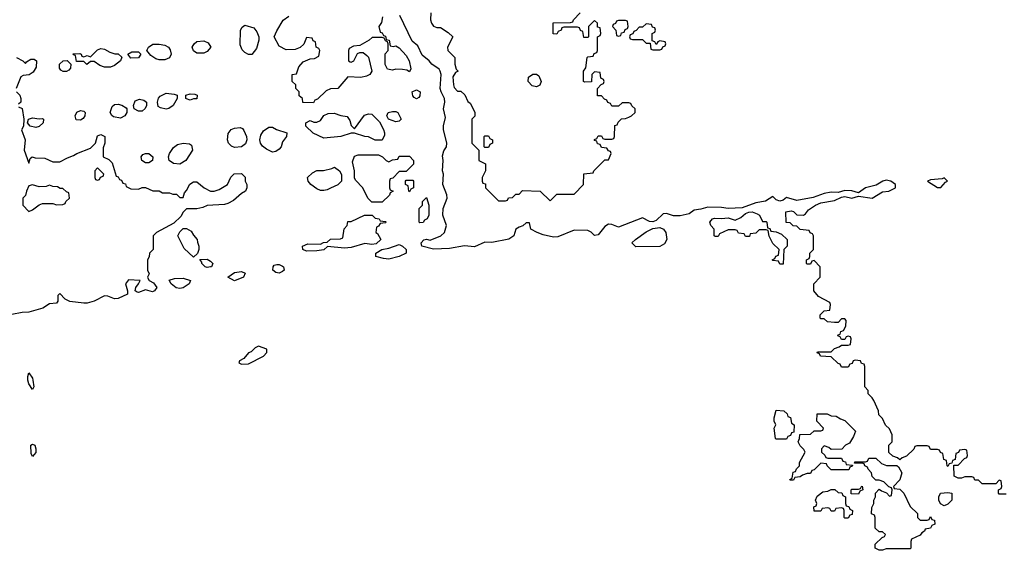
# Model space of a CAD drawing. Header units: inches. Extents: x 2769379 to 2883802, y 684208 to 828654.
# Tile 25 of 256: x 2791376 to 2797120, y 734358 to 737450. Entities that reach past the tile are written whole.
import ezdxf

# ---------------------------------------------------------------- set-up
doc = ezdxf.new("R2010")
doc.units = ezdxf.units.IN
doc.header["$MEASUREMENT"] = 0
doc.layers.add('C7793', color=7, linetype='Continuous')

msp = doc.modelspace()

# ---------------------------------------------------------------- linework, layer by layer
at = {"layer": 'C7793', "color": 2, "elevation": 6}
for points in [[(2797130, 734686), (2797090, 734686), (2797086, 734690), (2797086, 734710), (2797102, 734718), (2797106, 734730), (2797102, 734762), (2797090, 734766), (2797070, 734746), (2796990, 734746), (2796970, 734766), (2796947.3, 734767.3), (2796942, 734782), (2796930, 734786), (2796890, 734786), (2796870, 734778), (2796850, 734778), (2796828, 734790), (2796826, 734854), (2796850, 734854), (2796887.3, 734892.7), (2796902, 734898), (2796906, 734910), (2796902, 734942), (2796890, 734946), (2796858, 734942), (2796852.7, 734927.3), (2796838, 734922), (2796832.7, 734887.3), (2796818, 734882), (2796814, 734866), (2796798, 734862), (2796790, 734846), (2796786, 734850), (2796782, 734882), (2796767.3, 734887.3), (2796762, 734922), (2796747.3, 734927.3), (2796742, 734942), (2796730, 734946), (2796690, 734946), (2796682, 734962), (2796670, 734966), (2796610, 734966), (2796598, 734962), (2796592.7, 734947.3), (2796550, 734906), (2796523.6, 734896.4), (2796510, 734886), (2796496.4, 734896.4), (2796470, 734906), (2796447.3, 734927.3), (2796446, 734970), (2796466, 734990), (2796466, 735030), (2796450, 735066), (2796427.3, 735087.3), (2796410, 735126), (2796387.3, 735147.3), (2796386, 735170), (2796358, 735230), (2796350, 735246), (2796326, 735270), (2796326, 735290), (2796306, 735310), (2796306, 735430), (2796302, 735442), (2796287.3, 735447.3), (2796282, 735462), (2796250, 735466), (2796238, 735462), (2796232.7, 735447.3), (2796218, 735442), (2796210, 735426), (2796170, 735426), (2796162, 735442), (2796150, 735446), (2796110, 735486), (2796048.4, 735488.4), (2796042, 735502), (2796028.4, 735508.4), (2796030, 735514), (2796110, 735514), (2796130, 735534), (2796156.4, 735543.6), (2796170, 735554), (2796210, 735554), (2796222, 735558), (2796226, 735590), (2796222, 735602), (2796210, 735606), (2796198, 735602), (2796190, 735586), (2796170, 735586), (2796162, 735602), (2796148.4, 735608.4), (2796150, 735614), (2796162, 735618), (2796167.3, 735632.7), (2796182, 735638), (2796196.4, 735663.6), (2796198, 735698), (2796190, 735706), (2796170, 735706), (2796150, 735686), (2796130, 735686), (2796088.4, 735688.4), (2796070, 735706), (2796050, 735706), (2796046, 735710), (2796046, 735730), (2796070, 735754), (2796102, 735758), (2796106, 735790), (2796102, 735802), (2796036.4, 735836.4), (2796008, 735870), (2796008.4, 735911.6), (2796046, 735950), (2796046, 736010), (2796010, 736046), (2795998, 736042), (2795990, 736026), (2795970, 736026), (2795966, 736030), (2795966, 736050), (2795982, 736058), (2795986, 736070), (2795986, 736090), (2796006, 736110), (2796006, 736190), (2796002, 736202), (2795987.3, 736207.3), (2795982, 736222), (2795928.4, 736228.4), (2795910, 736246), (2795888.4, 736248.4), (2795870, 736266), (2795847.3, 736267.3), (2795846, 736330), (2795876.9, 736336.9), (2795890, 736332), (2795910, 736312), (2795948.4, 736311.6), (2795960.4, 736319.6), (2795978, 736342), (2796018, 736370), (2796050, 736382.8), (2796130, 736396), (2796170, 736416), (2796190, 736418.8), (2796230, 736411), (2796270, 736421), (2796350, 736410.8), (2796410, 736446), (2796446, 736450), (2796486, 736470), (2796486, 736490), (2796458, 736510), (2796430, 736515.3), (2796410.9, 736509.1), (2796373.4, 736486.6), (2796311, 736470), (2796270, 736442), (2796230, 736453.3), (2796190, 736455.1), (2796150, 736444), (2796110, 736445.2), (2796070, 736437), (2796005.3, 736414.7), (2795910, 736396.3), (2795850, 736413.6), (2795830, 736398), (2795810, 736392), (2795790, 736399.5), (2795770, 736419.3), (2795727, 736393), (2795670, 736382), (2795590, 736354.3), (2795510, 736349.2), (2795470, 736355.1), (2795390, 736357), (2795350, 736345.1), (2795310, 736340.9), (2795282, 736318), (2795230, 736307.3), (2795190, 736307.3), (2795150, 736321.6), (2795130, 736318.4), (2795090, 736279.5), (2795070, 736273), (2795050, 736274.7), (2795010, 736294.5), (2794870, 736242), (2794830, 736256.2), (2794810, 736258.4), (2794790, 736245.1), (2794750, 736197), (2794730, 736192), (2794710, 736211.8), (2794690, 736221.6), (2794610, 736223.6), (2794515.8, 736184.2), (2794490, 736182.2), (2794430, 736196), (2794395.1, 736210), (2794358, 736230), (2794350, 736266), (2794330, 736266), (2794312, 736248), (2794290, 736242), (2794270.8, 736229.2), (2794259.5, 736190), (2794230, 736171), (2794130, 736151.1), (2794090, 736152.7), (2794030, 736126.4), (2793970, 736132.7), (2793882.6, 736117.4), (2793790, 736113.6), (2793722, 736130), (2793719, 736150), (2793733.2, 736166.8), (2793750, 736171), (2793770, 736164.9), (2793833.6, 736190), (2793854, 736210), (2793865.1, 736250), (2793844, 736310), (2793847.1, 736350), (2793869.7, 736410), (2793866.9, 736430), (2793844.8, 736490), (2793848.4, 736550), (2793843.5, 736570), (2793847.3, 736630), (2793843.5, 736656.5), (2793850, 736686.8), (2793865.6, 736710), (2793867.8, 736730), (2793848.4, 736810), (2793847.5, 736832.5), (2793860.1, 736879.9), (2793848.4, 736930), (2793856.2, 736970), (2793854, 736990), (2793834, 737030), (2793829.8, 737050), (2793834.5, 737130), (2793829.7, 737149.7), (2793822.7, 737162.7), (2793780.9, 737190), (2793764.5, 737210), (2793724, 737244), (2793697.8, 737297.8), (2793665, 737325), (2793593.6, 737473.6)], [(2793774, 737490), (2793772, 737450), (2793778, 737430), (2793790, 737412), (2793810, 737404.7), (2793830, 737404.7), (2793875.3, 737375.3), (2793902, 737350), (2793872, 737290), (2793874, 737270), (2793914, 737230), (2793914, 737190), (2793922, 737162), (2793934, 737150), (2793918, 737142), (2793903.6, 737116.4), (2793906, 737070), (2793910, 737054), (2793930, 737034), (2793950, 737034), (2793972.7, 737012.7), (2793990, 736974), (2794003.6, 736963.6), (2794031.6, 736911.6), (2794031.6, 736888.4), (2794014, 736870), (2794014, 736730), (2794054, 736690), (2794054, 736630), (2794094, 736610), (2794094, 736570), (2794074, 736530), (2794074, 736510), (2794078, 736498), (2794092.7, 736492.7), (2794094, 736470), (2794170, 736394), (2794210, 736394), (2794222, 736398), (2794227.3, 736412.7), (2794250, 736414), (2794270, 736434), (2794290, 736434), (2794310, 736454), (2794411.6, 736451.6), (2794470, 736394), (2794510, 736434), (2794610, 736434), (2794666, 736490), (2794667.3, 736552.7), (2794722, 736558), (2794726, 736570), (2794790, 736634), (2794810, 736634), (2794826, 736670), (2794822, 736682), (2794810, 736686), (2794802, 736702), (2794770, 736706), (2794762, 736722), (2794747.3, 736727.3), (2794742, 736742), (2794730, 736746), (2794728.4, 736751.6), (2794742, 736758), (2794750, 736774), (2794770, 736774), (2794778, 736758), (2794790, 736754), (2794830, 736754), (2794842, 736758), (2794846, 736770), (2794847.3, 736832.7), (2794862, 736838), (2794867.3, 736852.7), (2794887.3, 736872.7), (2794910, 736874), (2794930, 736882), (2794946, 736890), (2794966, 736910), (2794966, 736930), (2794947.3, 736947.3), (2794942, 736962), (2794930, 736966), (2794890, 736966), (2794870, 736946), (2794830, 736946), (2794822, 736962), (2794807.3, 736967.3), (2794802, 736982), (2794787.3, 736987.3), (2794770, 737006), (2794747.3, 737007.3), (2794746, 737050), (2794767.3, 737072.7), (2794782, 737078), (2794786, 737090), (2794782, 737102), (2794766, 737110), (2794762, 737142), (2794730, 737146), (2794714, 737130), (2794712.7, 737087.3), (2794670, 737086), (2794666, 737090), (2794666, 737150), (2794678, 737170), (2794686, 737230), (2794690, 737234), (2794722, 737238), (2794727.3, 737252.7), (2794742, 737258), (2794746, 737270), (2794746, 737350), (2794762, 737358), (2794766, 737370), (2794762, 737402), (2794747.3, 737407.3), (2794746, 737430), (2794730, 737446), (2794694, 737410), (2794694, 737350), (2794690, 737346), (2794667.3, 737347.3), (2794662, 737382), (2794647.3, 737387.3), (2794642, 737402), (2794630, 737406), (2794550, 737406), (2794538, 737402), (2794534, 737390), (2794518, 737382), (2794510, 737366), (2794487.3, 737367.3), (2794487.3, 737432.7), (2794590, 737434), (2794602, 737438), (2794606, 737450), (2794646, 737490)], [(2793492.7, 737467.3), (2793486.8, 737433.2), (2793472, 737410), (2793478, 737378), (2793490, 737374), (2793498, 737358), (2793510, 737354), (2793514, 737334), (2793532, 737330), (2793538, 737298), (2793554, 737294), (2793570, 737298), (2793590, 737286), (2793630, 737240.7), (2793647.7, 737210), (2793656.9, 737163.1), (2793650, 737146), (2793635.3, 737155.3), (2793610, 737159), (2793570, 737162), (2793550, 737155.3), (2793522, 737162), (2793509, 737189), (2793508, 737230), (2793508.4, 737251.6), (2793526, 737270), (2793526, 737310), (2793522, 737322), (2793510, 737326), (2793502, 737342), (2793490, 737346), (2793432.7, 737347.3), (2793414, 737330), (2793359.6, 737300.4), (2793323.6, 737296.4), (2793298, 737282), (2793294, 737270), (2793294, 737210), (2793303.6, 737203.6), (2793310, 737202), (2793326, 737210), (2793347.3, 737252.7), (2793360.4, 737259.6), (2793379.6, 737259.6), (2793402, 737242), (2793410.8, 737230.8), (2793431, 737150), (2793418, 737130), (2793399.8, 737120.2), (2793367.1, 737112.9), (2793290, 737118), (2793231.1, 737048.9), (2793190, 737048), (2793163.6, 737036.4), (2793112.7, 736987.3), (2793098, 736982), (2793090, 736966), (2793027.3, 736967.3), (2793026, 736990), (2793007.3, 737007.3), (2793006, 737030), (2792986, 737050), (2792986, 737070), (2792966, 737090), (2792966, 737130), (2792990, 737134), (2793004.7, 737175.3), (2793030, 737204.7), (2793070, 737222), (2793096.4, 737223.6), (2793122, 737238), (2793126, 737270), (2793122, 737282), (2793106, 737290), (2793102, 737322), (2793087.3, 737327.3), (2793082, 737342), (2793050, 737346), (2793032.7, 737307.3), (2793011.6, 737288.4), (2792983.6, 737276.4), (2792930, 737275.3), (2792890, 737295.3), (2792861.2, 737350), (2792875.5, 737384.5), (2792913.2, 737446.8), (2792946, 737470)], [(2791358, 737230), (2791394, 737210), (2791410, 737194), (2791416.4, 737203.6), (2791440.4, 737219.6), (2791459.6, 737219.6), (2791474, 737210), (2791472.7, 737172.7), (2791454.8, 737145.2), (2791443.5, 737136.5), (2791430.7, 737129.3), (2791396, 737124), (2791383.5, 737116.5), (2791356, 737050)], [(2791358, 737030), (2791376, 737010), (2791382, 736990), (2791382, 736970), (2791370, 736958)], [(2791370, 736942), (2791390, 736932), (2791401, 736870), (2791398, 736830), (2791387.3, 736807.3), (2791407.3, 736750), (2791402, 736690), (2791430, 736614), (2791438, 736642), (2791448.7, 736651.3), (2791466, 736646), (2791523.6, 736643.6), (2791570, 736622), (2791610, 736622), (2791654.6, 736645.4), (2791690, 736658), (2791709, 736671), (2791790, 736702), (2791818, 736730), (2791830, 736774), (2791850, 736782), (2791872, 736770), (2791872, 736730), (2791863.6, 736703.6), (2791862, 736650), (2791895.3, 736635.3), (2791916, 736616), (2791938, 736538), (2791950, 736534), (2791958, 736518), (2791970, 736514), (2791978, 736498), (2791992.7, 736492.7), (2791998, 736478), (2792023.6, 736463.6), (2792070, 736462), (2792090, 736472), (2792110, 736472), (2792152.7, 736452.7), (2792190, 736452), (2792210, 736442), (2792250, 736442), (2792270, 736434), (2792290, 736434), (2792310, 736414), (2792330, 736414), (2792338, 736442), (2792350, 736454), (2792369.1, 736490.9), (2792390, 736504.7), (2792410, 736504.7), (2792452, 736470), (2792490, 736451), (2792510, 736451), (2792540.2, 736459.8), (2792588, 736490), (2792607.3, 736532.7), (2792627.3, 736552.7), (2792670, 736554), (2792691.6, 736531.6), (2792692, 736510), (2792702, 736490), (2792702, 736470), (2792694, 736450), (2792670, 736438), (2792624, 736396), (2792590, 736379), (2792570, 736374), (2792470, 736368), (2792444.7, 736355.3), (2792410, 736348), (2792350, 736348), (2792330, 736328), (2792316, 736304), (2792276, 736264), (2792174, 736210), (2792154, 736190), (2792154, 736110), (2792134, 736090), (2792131.6, 736068.4), (2792122, 736050), (2792122, 735990), (2792132, 735970), (2792122, 735950), (2792123.6, 735943.6), (2792131.3, 735930), (2792155.8, 735915.8), (2792175.5, 735890), (2792162.8, 735870), (2792150, 735864.7), (2792110, 735876), (2792070, 735859.5), (2792061.6, 735861.6), (2792048.7, 735870), (2792053.2, 735890), (2792069.2, 735910), (2792078, 735930), (2792010, 735933.6), (2791994, 735910), (2792005.5, 735870), (2792004, 735850), (2791950, 735824.7), (2791930, 735824), (2791890, 735838.4), (2791870, 735840.7), (2791810, 735809.6), (2791770, 735798.9), (2791750, 735798.9), (2791668.6, 735808.6), (2791642, 735822), (2791610, 735855.3), (2791598, 735842), (2791599.1, 735810), (2791590, 735797.2), (2791550, 735794), (2791511.4, 735768.6), (2791430, 735746), (2791390, 735744), (2791330, 735732.2)]]:
    msp.add_lwpolyline(points, dxfattribs=at)
at = {"layer": 'C7793', "color": 2}
for points, elevation in [([(2792710, 737248), (2792690, 737258), (2792674, 737274), (2792662.7, 737302.7), (2792664, 737390), (2792673.6, 737406.4), (2792690, 737418), (2792742, 737402), (2792759.8, 737379.8), (2792770.8, 737350.8), (2792770.8, 737330), (2792758, 737282), (2792730, 737248)], 6), ([(2794910, 737446), (2794870, 737446), (2794858, 737442), (2794852.7, 737427.3), (2794838, 737422), (2794834, 737410), (2794854, 737390), (2794858, 737358), (2794870, 737354), (2794882, 737358), (2794887.3, 737372.7), (2794902, 737378), (2794907.3, 737392.7), (2794922, 737398), (2794926, 737410), (2794922, 737442)], 6), ([(2795030, 737426), (2795010, 737406), (2794990, 737406), (2794972.7, 737387.3), (2794958, 737382), (2794952.7, 737367.3), (2794938, 737362), (2794934, 737350), (2794938, 737338), (2794950, 737334), (2795010, 737334), (2795030, 737314), (2795054, 737314), (2795058, 737278), (2795070, 737274), (2795110, 737274), (2795122, 737278), (2795127.3, 737292.7), (2795142, 737298), (2795146, 737310), (2795142, 737322), (2795110, 737326), (2795098, 737322), (2795090, 737306), (2795082, 737322), (2795066, 737326), (2795066, 737370), (2795082, 737378), (2795086, 737390), (2795082, 737402), (2795067.3, 737407.3), (2795062, 737422)], 6), ([(2792190, 737216), (2792170, 737221.2), (2792140.9, 737240.9), (2792118, 737270), (2792128, 737290), (2792152.9, 737307.1), (2792190, 737307.7), (2792222, 737302), (2792244.7, 737290), (2792254.8, 737274.8), (2792258.8, 737250), (2792250, 737228.7), (2792223.5, 737216.5)], 6), ([(2792410, 737256), (2792389.4, 737269.4), (2792382.7, 737290), (2792393.2, 737310), (2792410, 737324), (2792450, 737327.3), (2792475.5, 737315.5), (2792491.3, 737290), (2792470, 737265.2), (2792450, 737256)], 6), ([(2791870, 737173.2), (2791843.7, 737183.7), (2791810, 737206), (2791790, 737206), (2791768.4, 737188.4), (2791750, 737206), (2791707.3, 737207.3), (2791702, 737242), (2791690, 737246), (2791688.4, 737251.6), (2791727.3, 737252.7), (2791734, 737250), (2791738, 737238), (2791750, 737234), (2791770, 737242), (2791790, 737234), (2791830, 737274), (2791850, 737282), (2791870, 737278), (2791901, 737261), (2791931.6, 737251.6), (2791951, 737251), (2791971.6, 737231.6), (2791964.7, 737210), (2791930, 737184), (2791906, 737174)], 6), ([(2792025.2, 737225.2), (2792006, 737250), (2792030, 737262), (2792070, 737262), (2792082, 737250), (2792070, 737228.7)], 6), ([(2791630, 737148), (2791616.4, 737156.4), (2791608.4, 737168.4), (2791608, 737190), (2791630, 737211.3), (2791652, 737212), (2791674, 737190), (2791671.6, 737168.4), (2791663.6, 737156.4), (2791650, 737148)], 6), ([(2794390, 737058), (2794364.7, 737064.7), (2794342, 737090), (2794344, 737116), (2794370, 737132), (2794390, 737132), (2794403.6, 737123.6), (2794418, 737090), (2794410, 737068)], 6), ([(2792230, 736928), (2792196.5, 736936.5), (2792184.5, 736944.5), (2792179.3, 736970), (2792186.3, 736993.7), (2792196, 737004), (2792230, 737021), (2792276.9, 737016.9), (2792294, 737010), (2792294, 736990), (2792270.9, 736949.1), (2792246.8, 736933.2)], 6), ([(2792370, 736982), (2792348.9, 736988.9), (2792346, 736990), (2792346, 737010), (2792370, 737018), (2792396.9, 737016.9), (2792411.3, 737010), (2792410, 736989), (2792390, 736988.7)], 6), ([(2793690, 736988.7), (2793676.4, 736996.4), (2793670, 737006), (2793666, 737030), (2793690, 737042), (2793711.3, 737030), (2793710, 737006), (2793703.6, 736996.4)], 6), ([(2791963.5, 736876.5), (2791923.7, 736883.7), (2791912.7, 736892.7), (2791904, 736910), (2791916, 736944), (2791930, 736956), (2791950, 736957.3), (2791972.8, 736952.8), (2791996.8, 736936.8), (2792001, 736930), (2792000.7, 736910), (2791990, 736889)], 6), ([(2792070, 736917.2), (2792044, 736930), (2792039, 736950), (2792050, 736978), (2792074, 736986), (2792100.7, 736980.7), (2792116, 736970), (2792114.8, 736950), (2792107.5, 736932.5), (2792090, 736917.2)], 6), ([(2791730, 736864), (2791706, 736866), (2791699, 736890), (2791710, 736911), (2791730, 736921), (2791750, 736918), (2791758, 736910), (2791756, 736890), (2791746.4, 736873.6)], 6), ([(2793330, 736814), (2793386.8, 736893.2), (2793410, 736900.7), (2793430, 736898.8), (2793474.4, 736854.4), (2793498, 736810), (2793504.7, 736790), (2793503.6, 736776.4), (2793490, 736748), (2793448.9, 736748.9), (2793410, 736768), (2793390, 736768.7), (2793330, 736788.7), (2793310, 736788.7), (2793250, 736769), (2793150, 736759), (2793088.9, 736788.9), (2793046, 736830), (2793046, 736850), (2793070, 736862), (2793092.7, 736852.7), (2793110, 736852), (2793130, 736862), (2793150, 736892), (2793176.4, 736903.6), (2793210, 736904.7), (2793250, 736891.3), (2793286, 736886), (2793302, 736862), (2793310, 736834)], 6), ([(2793570, 736855.3), (2793528, 736870), (2793518, 736890), (2793526, 736910), (2793550, 736916), (2793570, 736916), (2793582, 736910), (2793602, 736870), (2793590, 736858)], 6), ([(2791490, 736872), (2791510, 736874), (2791514, 736870), (2791512, 736850), (2791490, 736828), (2791470, 736822), (2791438, 736830), (2791422, 736850), (2791428, 736870), (2791450, 736878)], 6), ([(2792630, 736705.2), (2792612.3, 736712.3), (2792594, 736730), (2792589, 736750), (2792592.5, 736787.5), (2792610, 736811), (2792630, 736818.8), (2792662, 736822), (2792676.3, 736816.3), (2792684.5, 736804.5), (2792698.8, 736770), (2792700.7, 736750), (2792694, 736726), (2792670, 736709)], 6), ([(2792850, 736679), (2792815.5, 736695.5), (2792792.3, 736712.3), (2792781.2, 736730), (2792777.2, 736750), (2792782, 736778), (2792798, 736802), (2792830, 736824.7), (2792850, 736824.7), (2792874, 736810), (2792934, 736790), (2792932, 736770), (2792910, 736738), (2792901, 736710), (2792890, 736695.3), (2792870, 736682)], 6), ([(2792310, 736609), (2792272.9, 736612.9), (2792248.9, 736628.9), (2792244, 736650), (2792249, 736670), (2792274, 736706), (2792297.5, 736722.5), (2792330, 736731), (2792366, 736726), (2792378, 736718), (2792384.7, 736690), (2792346, 736630)], 6), ([(2794090, 736706), (2794086, 736710), (2794086, 736770), (2794090, 736774), (2794110, 736774), (2794118, 736758), (2794134, 736750), (2794134, 736730), (2794118, 736722), (2794110, 736706)], 6), ([(2792110, 736615.3), (2792088.7, 736630), (2792084, 736650), (2792094.6, 736665.4), (2792110, 736671.3), (2792130, 736671), (2792152, 736650), (2792150, 736628.7), (2792130, 736615.3)], 6), ([(2793530, 736622), (2793550, 736634), (2793582, 736638), (2793590, 736654), (2793650, 736654), (2793674, 736630), (2793672.7, 736607.3), (2793630, 736566), (2793590, 736566), (2793552.7, 736527.3), (2793538, 736522), (2793534, 736510), (2793534, 736470), (2793538, 736458), (2793554, 736450), (2793538, 736442), (2793532.7, 736427.3), (2793490, 736386), (2793430, 736386), (2793406, 736410), (2793378, 736470), (2793334.6, 736514.6), (2793328.7, 736528.7), (2793328.7, 736570), (2793318, 736622), (2793330, 736654), (2793350, 736662), (2793470, 736662), (2793491.6, 736651.6), (2793514, 736630)], 6), ([(2791830, 736586), (2791814, 736570), (2791814, 736530), (2791818, 736518), (2791830, 736514), (2791842, 736518), (2791847.3, 736532.7), (2791862, 736538), (2791866, 736550)], 6), ([(2793130, 736455.3), (2793110, 736464), (2793075.3, 736490), (2793058, 736510), (2793055.3, 736530), (2793083.2, 736556.8), (2793110, 736571.3), (2793148.4, 736571.6), (2793196.4, 736583.6), (2793211.6, 736591.6), (2793242, 736570), (2793252.7, 736547.3), (2793254, 736510), (2793231.6, 736488.4), (2793190, 736468), (2793170, 736458), (2793150, 736455.3)], 6), ([(2793650, 736446), (2793646, 736450), (2793642, 736482), (2793626, 736490), (2793626, 736510), (2793630, 736514), (2793670, 736514), (2793674, 736510), (2793674, 736470), (2793658, 736462)], 6), ([(2796770, 736528), (2796758, 736522), (2796690, 736516), (2796672, 736510), (2796730, 736472), (2796750, 736472), (2796776.5, 736503.5), (2796788, 736510)], 6), ([(2791450, 736488.7), (2791430, 736482), (2791414.8, 736450), (2791410, 736426), (2791394, 736410), (2791394, 736370), (2791430, 736332), (2791450, 736342), (2791489.1, 736370.9), (2791510, 736378), (2791570, 736378), (2791590, 736372), (2791627.3, 736372.7), (2791642, 736378), (2791646, 736390), (2791666, 736410), (2791662, 736442), (2791650, 736446), (2791627.3, 736467.3), (2791612.7, 736467.3), (2791596.4, 736476.4), (2791570, 736478), (2791550, 736486), (2791530, 736478), (2791490, 736475.3)], 6), ([(2793710, 736266), (2793706, 736270), (2793706, 736350), (2793726, 736370), (2793726, 736390), (2793750, 736414), (2793762, 736370), (2793762, 736310), (2793754, 736290), (2793738, 736282), (2793730, 736268)], 6), ([(2795710, 736274), (2795730, 736274), (2795734, 736270), (2795738, 736238), (2795752.7, 736232.7), (2795758, 736218), (2795790, 736214), (2795819.6, 736199.6), (2795854, 736170), (2795854, 736130), (2795834, 736110), (2795830, 736026), (2795810, 736026), (2795802, 736042), (2795770, 736046), (2795766, 736050), (2795782, 736058), (2795787.3, 736072.7), (2795802, 736078), (2795806, 736110), (2795770, 736146), (2795748.4, 736188.4), (2795742, 736222), (2795730, 736226), (2795690, 736226), (2795670, 736206), (2795638, 736202), (2795632.7, 736187.3), (2795610, 736186), (2795602, 736202), (2795570, 736206), (2795562, 736222), (2795550, 736226), (2795510, 736226), (2795458, 736202), (2795450, 736186), (2795432.7, 736187.3), (2795428, 736190), (2795428, 736230), (2795408, 736250), (2795402, 736270), (2795418, 736290), (2795430, 736294), (2795470, 736290.7), (2795510, 736296), (2795550, 736282), (2795582, 736298), (2795610, 736320.7), (2795630, 736327.7), (2795650, 736330.7), (2795678.5, 736318.5), (2795692, 736310)], 6), ([(2793430, 736139.3), (2793390, 736145.2), (2793310, 736122.7), (2793270, 736119), (2793172, 736128), (2793150, 736109.3), (2793110, 736102.7), (2793050, 736101.2), (2793028, 736110), (2793026, 736130), (2793056.4, 736143.6), (2793130, 736142), (2793148.4, 736151.6), (2793170, 736154), (2793188.4, 736171.6), (2793247.3, 736172.7), (2793262, 736178), (2793268.4, 736231.6), (2793286, 736250), (2793290, 736274), (2793310, 736274), (2793388.4, 736311.6), (2793431.6, 736311.6), (2793450, 736294), (2793474, 736290), (2793478, 736278), (2793510, 736274), (2793514, 736270), (2793510, 736266), (2793478, 736262), (2793470, 736246), (2793458, 736242), (2793454, 736210), (2793463.6, 736203.6), (2793482, 736170), (2793456.3, 736143.7)], 6), ([(2792390, 736066), (2792336.4, 736116.4), (2792298, 736190), (2792310, 736214), (2792330, 736234), (2792350, 736234), (2792376.9, 736216.9), (2792390, 736194), (2792412, 736170), (2792412.7, 736152.7), (2792422, 736130), (2792422, 736110), (2792412.7, 736087.3)], 6), ([(2794970, 736126), (2794948, 736150), (2794968, 736170), (2795030, 736214.8), (2795070, 736233.4), (2795110, 736239.1), (2795131.3, 736230), (2795146, 736210), (2795151.3, 736170), (2795136.9, 736143.1), (2795110, 736128)], 6), ([(2793530, 736055.4), (2793497.7, 736057.7), (2793454, 736070), (2793454, 736090), (2793489.3, 736110.7), (2793530, 736118), (2793590, 736140.7), (2793610, 736131), (2793630.7, 736110), (2793630.6, 736090), (2793590, 736069.7)], 6), ([(2792470, 736005.2), (2792458, 736010), (2792438, 736030), (2792438, 736038), (2792427.3, 736052.7), (2792470, 736054), (2792490, 736042), (2792502, 736030), (2792494, 736010), (2792490, 736009.3)], 6), ([(2792630, 735928.7), (2792589.4, 735950.6), (2792630, 735977.4), (2792670, 735982.4), (2792692.1, 735972.1), (2792681.6, 735950)], 6), ([(2792890, 735973.5), (2792870, 735977.7), (2792853.3, 735990), (2792854, 736010), (2792861.3, 736018.7), (2792876.3, 736023.7), (2792890, 736023.6), (2792910, 736014.6), (2792915.3, 736010), (2792918, 735990), (2792910, 735982.6)], 6), ([(2792310, 735882.7), (2792287.9, 735887.9), (2792259, 735910), (2792247.3, 735932.7), (2792279, 735941), (2792330, 735943.1), (2792372, 735930), (2792364.9, 735910), (2792330, 735887.2)], 6), ([(2792770, 735548), (2792750, 735538), (2792725.4, 735514.6), (2792710, 735508), (2792683.6, 735476.4), (2792658, 735462), (2792654, 735450), (2792670, 735442), (2792710, 735444.7), (2792798, 735490), (2792818, 735510), (2792818, 735530)], 10), ([(2791450, 735295.3), (2791430, 735328.7), (2791423.7, 735350), (2791422.7, 735370), (2791430, 735391.3), (2791450, 735362), (2791453, 735350), (2791458.8, 735310)], 6), ([(2795790, 735006), (2795786, 735010), (2795778, 735070), (2795788, 735090), (2795778, 735110), (2795778, 735130), (2795790, 735174), (2795834, 735170), (2795852.7, 735152.7), (2795858, 735138), (2795872.7, 735132.7), (2795878, 735098), (2795894, 735090), (2795892.7, 735047.3), (2795878, 735042), (2795872.7, 735027.3), (2795858, 735022), (2795850, 735006)], 6), ([(2796110, 734946), (2796096.4, 734956.4), (2796070, 734966), (2796054, 734950), (2796054, 734930), (2796072.7, 734912.7), (2796078, 734898), (2796090, 734894), (2796170, 734894), (2796178, 734878), (2796192.7, 734872.7), (2796198, 734858), (2796234, 734854), (2796232.7, 734847.3), (2796218, 734842), (2796212.7, 734827.3), (2796110, 734826), (2796086, 734850), (2796082, 734862), (2796050, 734866), (2796010, 734826), (2795998, 734822), (2795990, 734806), (2795970, 734806), (2795943.6, 734796.4), (2795930, 734786), (2795898, 734782), (2795890, 734766), (2795870, 734766), (2795868, 734770), (2795882, 734778), (2795887.3, 734812.7), (2795902, 734818), (2795907.3, 734832.7), (2795926, 734850), (2795926, 734870), (2795958, 734930), (2795950, 734946), (2795930, 734966), (2795918, 734990), (2795926, 735010), (2795927.3, 735032.7), (2795990, 735034), (2796010, 735054), (2796050, 735054), (2796062, 735058), (2796066, 735070), (2796026, 735110), (2796027.3, 735152.7), (2796087.3, 735152.7), (2796110, 735142), (2796139.6, 735139.6), (2796163.6, 735123.6), (2796190, 735114), (2796252.7, 735052.7), (2796239.6, 735020.4), (2796216.9, 734983.1), (2796194, 734970), (2796172.7, 734947.3)], 6), ([(2791450, 734904), (2791442.9, 734922.9), (2791441.2, 734970), (2791450, 734977.3), (2791464.7, 734970), (2791470.4, 734950), (2791470, 734928.7)], 6), ([(2796432.7, 734852.7), (2796492.7, 734852.7), (2796503.6, 734843.6), (2796522, 734810), (2796511.3, 734768.7), (2796474, 734730), (2796478, 734718), (2796510, 734714), (2796534, 734690), (2796570, 734614), (2796612.7, 734572.7), (2796614, 734550), (2796630, 734534), (2796670, 734534), (2796682, 734538), (2796690, 734554), (2796698, 734538), (2796712.7, 734532.7), (2796714, 734510), (2796698, 734502), (2796690, 734486), (2796658, 734482), (2796654, 734470), (2796639.6, 734460.4), (2796630, 734446), (2796578, 734422), (2796574, 734410), (2796574, 734370), (2796570, 734366), (2796430, 734366), (2796410, 734358), (2796390, 734358), (2796366, 734370), (2796367.3, 734392.7), (2796407.3, 734432.7), (2796422, 734438), (2796426, 734450), (2796410, 734466), (2796390, 734466), (2796367.3, 734487.3), (2796366, 734550), (2796362, 734562), (2796346, 734570), (2796347.3, 734607.3), (2796358, 734630), (2796358, 734650), (2796368, 734670), (2796368.4, 734691.6), (2796390, 734714), (2796403.6, 734703.6), (2796432.7, 734692.7), (2796450, 734674), (2796462, 734678), (2796466, 734710), (2796462, 734722), (2796447.3, 734727.3), (2796416.4, 734756.4), (2796390, 734766), (2796370, 734766), (2796348.4, 734788.4), (2796346, 734810), (2796326, 734830), (2796322, 734842), (2796306, 734850), (2796302, 734862), (2796290, 734866), (2796246, 734866), (2796247.3, 734872.7), (2796310, 734874), (2796322, 734878), (2796330, 734894), (2796370, 734894), (2796403.6, 734863.6)], 6), ([(2796270, 734686), (2796227.3, 734687.3), (2796226, 734710), (2796230, 734714), (2796270, 734714), (2796282, 734718), (2796286, 734730), (2796291.6, 734731.6), (2796294, 734710), (2796278, 734702)], 6), ([(2796190, 734546), (2796186, 734550), (2796186, 734590), (2796182, 734602), (2796170, 734606), (2796138, 734602), (2796130, 734586), (2796110, 734586), (2796102, 734602), (2796090, 734606), (2796058, 734602), (2796050, 734586), (2796010, 734586), (2796008.4, 734611.6), (2796022, 734618), (2796026, 734630), (2796018, 734650), (2796027.3, 734672.7), (2796060.4, 734699.6), (2796090, 734702), (2796110, 734712), (2796131.6, 734711.6), (2796150, 734694), (2796172.7, 734692.7), (2796178, 734678), (2796194, 734670), (2796194, 734630), (2796198, 734618), (2796212.7, 734612.7), (2796218, 734598), (2796234, 734590), (2796232.7, 734567.3), (2796218, 734562), (2796210, 734546)], 6), ([(2796770, 734618), (2796748.4, 734628.4), (2796738, 734650), (2796738, 734670), (2796748.7, 734691.3), (2796790, 734694), (2796814, 734690), (2796814, 734650), (2796790, 734626)], 6)]:
    msp.add_lwpolyline(points, close=True, dxfattribs=dict(at, elevation=elevation))

doc.saveas('drawing.dxf')
